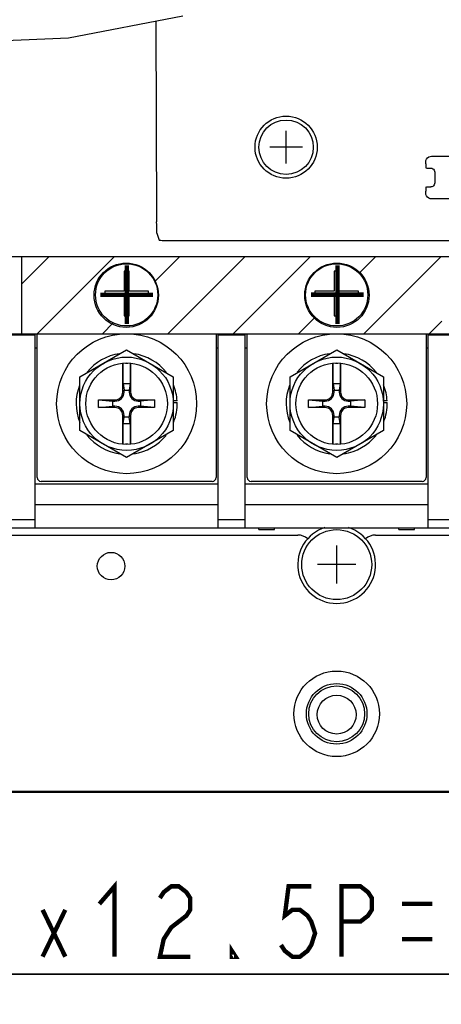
# Model space of a CAD drawing. Extents: x 26 to 410, y 32 to 287.
# Tile 22 of 41: x 218 to 237, y 61 to 106. Entities that reach past the tile are written whole.
import ezdxf

# ---------------------------------------------------------------- set-up
doc = ezdxf.new("R2010")
doc.units = 0
doc.header["$LTSCALE"] = 23.1
doc.layers.get('0').update_dxf_attribs({"linetype": 'CONTINUOUS'})
for name, color, linetype in [('ALL_AXIS', 7, 'CONTINUOUS'), ('ALL_CHAMFER_FEAT', 7, 'CONTINUOUS'), ('ALL_CURVE', 7, 'CONTINUOUS'), ('ALL_DIM', 7, 'CONTINUOUS'), ('ALL_FEATURES', 7, 'CONTINUOUS'), ('ALL_NOTE', 7, 'CONTINUOUS')]:
    doc.layers.add(name, color=color, linetype=linetype)
doc.dimstyles.get("Standard").update_dxf_attribs({"dimtxt": 2.5, "dimasz": 2.5, "dimexe": 1.25, "dimexo": 0.625, "dimtad": 1, "dimcen": 2.5, "dimazin": 3, "dimtfac": 1, "dimtmove": 0, "dimatfit": 3})

# ---------------------------------------------------------------- blocks, each defined once
blk = doc.blocks.new('_OPEN')
at = {"color": 0, "linetype": 'BYBLOCK'}
for p, q in [((0, 0), (-1, 0.25)), ((-1, -0.25), (0, 0)), ((-1, 0), (0, 0))]:
    blk.add_line(p, q, dxfattribs=at)
blk = doc.blocks.new('*D23')
at = {"layer": 'ALL_DIM', "color": 2, "linetype": 'CONTINUOUS'}
for p, q in [((194.674, 98.467), (194.674, 61.552)), ((203.513, 98.467), (203.513, 95.715)), ((203.513, 91.92), (203.513, 61.552)), ((194.674, 62.552), (189.674, 62.552)), ((189.674, 62.552), (199.094, 62.552)), ((243.223, 62.552), (199.094, 62.552)), ((203.513, 62.552), (243.223, 62.552))]:
    blk.add_line(p, q, dxfattribs=at)
at = {"layer": 'ALL_DIM', "color": 2, "linetype": 'CONTINUOUS', "xscale": 2, "yscale": 2, "zscale": 2}
blk.add_blockref('_OPEN', (194.674, 62.552), dxfattribs=at)
at = {"layer": 'ALL_DIM', "color": 2, "linetype": 'CONTINUOUS', "xscale": 2, "yscale": 2, "zscale": 2, "rotation": 180}
blk.add_blockref('_OPEN', (203.513, 62.552), dxfattribs=at)
blk = doc.blocks.new('*D25')
at = {"layer": 'ALL_DIM', "color": 2, "linetype": 'CONTINUOUS'}
for p, q in [((214.65, 73.4), (214.65, 55.552)), ((250.712, 73.4), (250.712, 55.552)), ((214.65, 56.552), (232.681, 56.552)), ((250.712, 56.552), (232.681, 56.552))]:
    blk.add_line(p, q, dxfattribs=at)
at = {"layer": 'ALL_DIM', "color": 2, "linetype": 'CONTINUOUS', "xscale": 2, "yscale": 2, "zscale": 2, "rotation": 180}
blk.add_blockref('_OPEN', (214.65, 56.552), dxfattribs=at)
at = {"layer": 'ALL_DIM', "color": 2, "linetype": 'CONTINUOUS', "xscale": 2, "yscale": 2, "zscale": 2}
blk.add_blockref('_OPEN', (250.712, 56.552), dxfattribs=at)
blk = doc.blocks.new('*D27')
at = {"layer": 'ALL_DIM', "color": 2, "linetype": 'CONTINUOUS'}
for p, q in [((204.043, 87.506), (204.043, 49.552)), ((261.319, 87.506), (261.319, 49.552)), ((204.043, 50.552), (232.681, 50.552)), ((261.319, 50.552), (232.681, 50.552))]:
    blk.add_line(p, q, dxfattribs=at)
at = {"layer": 'ALL_DIM', "color": 2, "linetype": 'CONTINUOUS', "xscale": 2, "yscale": 2, "zscale": 2, "rotation": 180}
blk.add_blockref('_OPEN', (204.043, 50.552), dxfattribs=at)
at = {"layer": 'ALL_DIM', "color": 2, "linetype": 'CONTINUOUS', "xscale": 2, "yscale": 2, "zscale": 2}
blk.add_blockref('_OPEN', (261.319, 50.552), dxfattribs=at)
blk = doc.blocks.new('*D31')
at = {"layer": 'ALL_DIM', "color": 2, "linetype": 'CONTINUOUS'}
for p, q in [((186.719, 77.718), (186.719, 124.475)), ((247.106, 112.028), (247.106, 124.475)), ((186.719, 123.475), (216.913, 123.475)), ((247.106, 123.475), (216.913, 123.475))]:
    blk.add_line(p, q, dxfattribs=at)
at = {"layer": 'ALL_DIM', "color": 2, "linetype": 'CONTINUOUS', "xscale": 2, "yscale": 2, "zscale": 2, "rotation": 180}
blk.add_blockref('_OPEN', (186.719, 123.475), dxfattribs=at)
at = {"layer": 'ALL_DIM', "color": 2, "linetype": 'CONTINUOUS', "xscale": 2, "yscale": 2, "zscale": 2}
blk.add_blockref('_OPEN', (247.106, 123.475), dxfattribs=at)

msp = doc.modelspace()

# ---------------------------------------------------------------- linework, layer by layer
at = {"color": 7, "linetype": 'CONTINUOUS'}
for p, q in [((220.488, 105.144), (225.687, 106.144)), ((215.194, 104.923), (220.488, 105.144)), ((217.743, 91.635), (218.981, 91.635)), ((218.981, 82.85), (218.981, 91.688)), ((219.069, 85.148), (219.069, 91.688)), ((227.201, 91.688), (227.201, 85.148)), ((227.289, 82.85), (227.289, 91.688)), ((227.289, 91.635), (228.527, 91.635)), ((228.527, 82.85), (228.527, 91.688)), ((228.615, 85.148), (228.615, 91.688)), ((236.747, 91.688), (236.747, 85.148)), ((236.835, 82.85), (236.835, 91.688)), ((236.835, 91.635), (238.073, 91.635)), ((219.069, 91.034), (218.981, 91.034)), ((221.014, 89.731), (223.135, 90.956)), ((223.135, 90.956), (225.256, 89.731)), ((227.289, 91.034), (227.201, 91.034)), ((228.615, 91.034), (228.527, 91.034)), ((230.56, 89.731), (232.681, 90.956)), ((232.681, 90.956), (234.802, 89.731)), ((236.835, 91.034), (236.747, 91.034)), ((222.958, 89.037), (222.958, 90.354)), ((222.971, 89.421), (222.971, 90.354)), ((223.076, 90.354), (223.194, 90.354)), ((223.3, 90.354), (223.3, 89.421)), ((223.312, 90.354), (223.312, 89.037)), ((232.504, 89.037), (232.504, 90.354)), ((232.517, 89.421), (232.517, 90.354)), ((232.622, 90.354), (232.74, 90.354)), ((232.846, 90.354), (232.846, 89.421)), ((232.858, 90.354), (232.858, 89.037)), ((221.014, 87.282), (221.014, 89.731)), ((225.256, 89.731), (225.256, 87.282)), ((230.56, 87.282), (230.56, 89.731)), ((234.802, 89.731), (234.802, 87.282)), ((222.971, 89.421), (223.02, 89.121)), ((222.971, 89.421), (223.3, 89.421)), ((223.3, 89.421), (223.25, 89.121)), ((232.517, 89.421), (232.566, 89.121)), ((232.517, 89.421), (232.846, 89.421)), ((232.846, 89.421), (232.796, 89.121)), ((221.862, 88.33), (221.862, 88.683)), ((221.862, 88.683), (222.605, 88.683)), ((221.862, 88.683), (222.506, 88.622)), ((223.02, 89.037), (223.02, 89.121)), ((223.02, 89.121), (223.25, 89.121)), ((223.25, 89.121), (223.25, 89.037)), ((223.665, 88.683), (224.408, 88.683)), ((224.408, 88.683), (223.765, 88.622)), ((224.408, 88.683), (224.408, 88.33)), ((231.408, 88.33), (231.408, 88.683)), ((231.408, 88.683), (232.151, 88.683)), ((231.408, 88.683), (232.052, 88.622)), ((232.566, 89.037), (232.566, 89.121)), ((232.566, 89.121), (232.796, 89.121)), ((232.796, 89.121), (232.796, 89.037)), ((233.211, 88.683), (233.954, 88.683)), ((233.954, 88.683), (233.31, 88.622)), ((233.954, 88.683), (233.954, 88.33)), ((221.862, 88.33), (222.506, 88.391)), ((222.605, 88.33), (221.862, 88.33)), ((222.506, 88.391), (222.506, 88.622)), ((222.506, 88.622), (222.605, 88.622)), ((222.605, 88.391), (222.506, 88.391)), ((223.665, 88.622), (223.765, 88.622)), ((223.765, 88.391), (223.665, 88.391)), ((224.408, 88.33), (223.665, 88.33)), ((223.765, 88.622), (223.765, 88.391)), ((224.408, 88.33), (223.765, 88.391)), ((225.43, 88.638), (225.256, 88.631)), ((225.256, 88.56), (225.432, 88.567)), ((231.408, 88.33), (232.052, 88.391)), ((232.151, 88.33), (231.408, 88.33)), ((232.052, 88.391), (232.052, 88.622)), ((232.052, 88.622), (232.151, 88.622)), ((232.151, 88.391), (232.052, 88.391)), ((233.211, 88.622), (233.31, 88.622)), ((233.31, 88.391), (233.211, 88.391)), ((233.954, 88.33), (233.211, 88.33)), ((233.31, 88.622), (233.31, 88.391)), ((233.954, 88.33), (233.31, 88.391)), ((234.975, 88.638), (234.802, 88.631)), ((234.802, 88.56), (234.978, 88.567)), ((222.958, 86.659), (222.958, 87.976)), ((222.971, 87.592), (223.02, 87.892)), ((223.02, 87.892), (223.02, 87.976)), ((223.25, 87.892), (223.02, 87.892)), ((223.25, 87.976), (223.25, 87.892)), ((223.3, 87.592), (223.25, 87.892)), ((223.312, 87.976), (223.312, 86.659)), ((232.504, 86.659), (232.504, 87.976)), ((232.517, 87.592), (232.566, 87.892)), ((232.566, 87.892), (232.566, 87.976)), ((232.796, 87.892), (232.566, 87.892)), ((232.796, 87.976), (232.796, 87.892)), ((232.846, 87.592), (232.796, 87.892)), ((232.858, 87.976), (232.858, 86.659)), ((222.971, 86.659), (222.971, 87.592)), ((223.3, 87.592), (222.971, 87.592)), ((223.3, 87.592), (223.3, 86.659)), ((232.517, 86.659), (232.517, 87.592)), ((232.846, 87.592), (232.517, 87.592)), ((232.846, 87.592), (232.846, 86.659)), ((223.135, 86.057), (221.014, 87.282)), ((225.256, 87.282), (223.135, 86.057)), ((232.681, 86.057), (230.56, 87.282)), ((234.802, 87.282), (232.681, 86.057)), ((223.194, 86.659), (223.076, 86.659)), ((232.74, 86.659), (232.622, 86.659)), ((218.981, 84.865), (227.289, 84.865)), ((227.024, 84.971), (219.246, 84.971)), ((228.527, 84.865), (236.835, 84.865)), ((236.57, 84.971), (228.792, 84.971)), ((227.289, 83.91), (218.981, 83.91)), ((236.835, 83.91), (228.527, 83.91)), ((217.743, 83.239), (218.981, 83.239)), ((227.289, 83.239), (228.527, 83.239)), ((236.835, 83.239), (238.073, 83.239)), ((257.165, 82.85), (194.851, 82.85))]:
    msp.add_line(p, q, dxfattribs=at)
for centre, radius in [((223.116, 93.441), 1.464), ((232.691, 93.441), 1.464), ((223.135, 88.506), 3.182), ((232.681, 88.506), 3.182), ((223.135, 88.506), 2.121), ((232.681, 88.506), 2.121), ((223.135, 88.506), 1.856), ((232.681, 88.506), 1.856)]:
    msp.add_circle(centre, radius, dxfattribs=at)
for centre, radius, start, end in [((223.135, 88.506), 2.298, 98.1833, 141.1809), ((223.135, 88.506), 2.298, 38.0479, 81.7913), ((232.681, 88.506), 2.298, 98.1833, 141.1809), ((232.681, 88.506), 2.298, 38.0479, 81.7913), ((223.135, 88.506), 2.298, 158.808, 201.7454), ((223.135, 88.506), 2.298, 3.275, 21.9151), ((232.681, 88.506), 2.298, 158.808, 201.7454), ((232.681, 88.506), 2.298, 3.275, 21.9151), ((222.605, 89.037), 0.415, 270, 360), ((222.605, 89.037), 0.354, 270, 360), ((223.665, 89.037), 0.415, 180, 270), ((223.665, 89.037), 0.354, 180, 270), ((232.151, 89.037), 0.415, 270, 360), ((232.151, 89.037), 0.354, 270, 360), ((233.211, 89.037), 0.415, 180, 270), ((233.211, 89.037), 0.354, 180, 270), ((222.605, 87.976), 0.415, 0, 90), ((222.605, 87.976), 0.354, 0, 90), ((223.665, 87.976), 0.415, 90, 180), ((223.665, 87.976), 0.354, 90, 180), ((223.135, 88.506), 2.298, 338.7611, 1.512), ((232.151, 87.976), 0.415, 0, 90), ((232.151, 87.976), 0.354, 0, 90), ((233.211, 87.976), 0.415, 90, 180), ((233.211, 87.976), 0.354, 90, 180), ((232.681, 88.506), 2.298, 338.7611, 1.512), ((223.135, 88.506), 2.298, 218.3163, 262.0848), ((223.135, 88.506), 2.298, 278.0118, 321.179), ((232.681, 88.506), 2.298, 218.3163, 262.0848), ((232.681, 88.506), 2.298, 278.0118, 321.179), ((219.246, 85.148), 0.177, 180, 270), ((227.024, 85.148), 0.177, 270, 360), ((228.792, 85.148), 0.177, 180, 270), ((236.57, 85.148), 0.177, 270, 360)]:
    msp.add_arc(centre, radius, start, end, dxfattribs=at)
at = {"layer": 'ALL_AXIS', "color": 7, "linetype": 'CONTINUOUS'}
for centre, radius in [((230.383, 100.174), 1.414), ((230.383, 100.174), 1.237), ((232.681, 81.188), 1.591), ((232.681, 74.364), 0.884)]:
    msp.add_circle(centre, radius, dxfattribs=at)
msp.add_arc((232.681, 81.188), 1.768, 107.5208, 72.4792, dxfattribs=at)
at = {"layer": 'ALL_CHAMFER_FEAT', "color": 7, "linetype": 'CONTINUOUS'}
for radius in [1.377, 1.271]:
    msp.add_circle((232.681, 74.4), radius, dxfattribs=at)
at = {"layer": 'ALL_CURVE', "color": 40, "linetype": 'CONTINUOUS'}
for p, q in [((230.383, 99.431), (230.383, 100.916)), ((231.125, 100.174), (229.641, 100.174)), ((232.681, 80.322), (232.681, 82.054)), ((233.547, 81.188), (231.815, 81.188))]:
    msp.add_line(p, q, dxfattribs=at)
at = {"layer": 'ALL_CURVE', "color": 7, "linetype": 'CONTINUOUS'}
for p, q in [((218.362, 95.189), (218.362, 91.688)), ((223.025, 94.528), (223.025, 93.625)), ((223.246, 94.528), (223.025, 94.528)), ((223.246, 93.625), (223.246, 94.528)), ((232.571, 94.528), (232.571, 93.625)), ((232.792, 94.528), (232.571, 94.528)), ((232.792, 93.625), (232.792, 94.528)), ((222.141, 93.625), (222.141, 93.4)), ((223.025, 93.625), (222.141, 93.625)), ((224.13, 93.625), (223.246, 93.625)), ((224.13, 93.4), (224.13, 93.625)), ((231.687, 93.625), (231.687, 93.4)), ((232.571, 93.625), (231.687, 93.625)), ((233.675, 93.625), (232.792, 93.625)), ((233.675, 93.4), (233.675, 93.625)), ((222.141, 93.4), (223.025, 93.4)), ((223.025, 93.4), (223.025, 92.497)), ((223.246, 92.497), (223.246, 93.4)), ((223.246, 93.4), (224.13, 93.4)), ((231.687, 93.4), (232.571, 93.4)), ((232.571, 93.4), (232.571, 92.497)), ((232.792, 92.497), (232.792, 93.4)), ((232.792, 93.4), (233.675, 93.4)), ((223.025, 92.497), (223.246, 92.497)), ((232.571, 92.497), (232.792, 92.497)), ((218.362, 91.688), (264.766, 91.688))]:
    msp.add_line(p, q, dxfattribs=at)
at = {"layer": 'ALL_CURVE', "color": 2, "linetype": 'CONTINUOUS'}
for p, q in [((218.362, 93.951), (219.6, 95.189)), ((219.069, 91.688), (222.569, 95.189)), ((224.413, 94.062), (225.539, 95.189)), ((225.009, 91.688), (228.509, 95.189)), ((227.979, 91.688), (231.479, 95.189)), ((233.699, 94.438), (234.449, 95.189)), ((233.919, 91.688), (237.419, 95.189)), ((230.949, 91.688), (231.699, 92.439)), ((222.039, 91.688), (222.529, 92.178)), ((236.888, 91.688), (237.454, 92.254))]:
    msp.add_line(p, q, dxfattribs=at)
at = {"layer": 'ALL_CURVE', "color": 7, "linetype": 'CONTINUOUS'}
for centre in [(223.135, 93.456), (232.681, 93.456)]:
    msp.add_circle(centre, 1.414, dxfattribs=at)
at = {"layer": 'ALL_DIM', "color": 2, "linetype": 'CONTINUOUS', "const_width": 0.2}
for points in [[(221.895, 65.752), (222.583, 66.552), (222.583, 63.352)], [(224.647, 66.019), (224.819, 66.286), (225.163, 66.552), (225.507, 66.552), (225.851, 66.286), (226.023, 66.019), (226.023, 65.486), (225.851, 65.219), (225.507, 64.952), (225.163, 64.686), (224.819, 64.152), (224.647, 63.352), (226.023, 63.352)], [(231.527, 66.552), (230.495, 66.552), (230.323, 65.219), (230.667, 65.486), (231.011, 65.486), (231.355, 65.219), (231.527, 64.952), (231.699, 64.419), (231.527, 63.886), (231.355, 63.619), (231.011, 63.352), (230.667, 63.352), (230.323, 63.619), (230.151, 63.886)], [(232.903, 63.352), (232.903, 66.552), (233.763, 66.552), (234.107, 66.286), (234.279, 66.019), (234.279, 65.486), (234.107, 65.219), (233.763, 64.952), (232.903, 64.952)], [(235.655, 65.752), (237.031, 65.752)], [(219.315, 65.486), (220.347, 63.352)], [(219.315, 63.352), (220.347, 65.486)], [(235.655, 64.152), (237.031, 64.152)], [(228.087, 63.352), (227.915, 63.352), (227.915, 63.619), (228.087, 63.352)]]:
    msp.add_lwpolyline(points, dxfattribs=at)
at = {"layer": 'ALL_FEATURES', "color": 7, "linetype": 'CONTINUOUS'}
for p, q in [((224.455, 105.907), (224.499, 96.782)), ((236.73, 99.411), (236.73, 99.502)), ((236.995, 99.767), (239.77, 99.767)), ((236.74, 99.234), (236.782, 99.22)), ((236.782, 99.22), (236.959, 99.22)), ((237.136, 99.043), (237.136, 98.547)), ((236.73, 98.087), (236.73, 98.179)), ((236.74, 98.356), (236.782, 98.37)), ((236.782, 98.37), (236.959, 98.37)), ((239.77, 97.823), (236.995, 97.823)), ((224.51, 96.261), (224.614, 95.949)), ((224.968, 95.931), (282.114, 95.931)), ((288.366, 95.189), (176.996, 95.189)), ((200.596, 91.688), (264.766, 91.688)), ((215.003, 82.531), (230.913, 82.531)), ((234.449, 82.531), (250.359, 82.531)), ((275.638, 70.829), (189.724, 70.829)), ((266.269, 70.864), (199.094, 70.864))]:
    msp.add_line(p, q, dxfattribs=at)
at = {"layer": 'ALL_FEATURES', "color": 3, "linetype": 'CONTINUOUS'}
for p, q in [((229.146, 82.779), (229.146, 82.85)), ((229.146, 82.779), (229.853, 82.779)), ((229.853, 82.779), (229.853, 82.85)), ((235.51, 82.779), (235.51, 82.85)), ((235.51, 82.779), (236.217, 82.779)), ((236.217, 82.779), (236.217, 82.85))]:
    msp.add_line(p, q, dxfattribs=at)
at = {"layer": 'ALL_FEATURES', "color": 7, "linetype": 'CONTINUOUS'}
for points in [[(236.73, 99.502), (236.739, 99.571), (236.766, 99.635), (236.808, 99.69), (236.863, 99.732), (236.927, 99.758), (236.995, 99.767)], [(236.73, 99.411), (236.731, 99.365), (236.732, 99.323), (236.733, 99.287), (236.735, 99.259), (236.737, 99.24), (236.74, 99.234)], [(236.959, 99.22), (237.005, 99.214), (237.048, 99.196), (237.084, 99.168), (237.112, 99.131), (237.13, 99.089), (237.136, 99.043)], [(237.136, 98.547), (237.13, 98.501), (237.112, 98.459), (237.084, 98.422), (237.048, 98.394), (237.005, 98.376), (236.959, 98.37)], [(236.74, 98.356), (236.737, 98.349), (236.735, 98.331), (236.733, 98.303), (236.732, 98.267), (236.731, 98.224), (236.73, 98.179)], [(236.995, 97.823), (236.927, 97.832), (236.863, 97.858), (236.808, 97.9), (236.766, 97.955), (236.739, 98.019), (236.73, 98.087)], [(224.51, 96.261), (224.508, 96.284), (224.505, 96.337), (224.503, 96.417), (224.501, 96.521), (224.5, 96.644), (224.499, 96.782)], [(224.614, 95.949), (224.624, 95.945), (224.651, 95.941), (224.693, 95.938), (224.749, 95.935), (224.816, 95.933), (224.89, 95.932), (224.968, 95.931)]]:
    msp.add_lwpolyline(points, dxfattribs=at)
for centre, radius in [((222.428, 81.117), 0.627), ((232.681, 74.4), 1.945)]:
    msp.add_circle(centre, radius, dxfattribs=at)
for centre, start, end in [((230.913, 81.824), 49.5629, 90), ((234.449, 81.824), 90, 130.4371)]:
    msp.add_arc(centre, 0.707, start, end, dxfattribs=at)
at = {"layer": 'ALL_NOTE', "color": 2, "linetype": 'CONTINUOUS', "const_width": 0.2}
for points in [[(223.14, 94.798), (223.14, 92.132)], [(232.715, 94.799), (232.715, 92.133)], [(221.94, 93.465), (224.34, 93.465)], [(231.515, 93.466), (233.915, 93.466)]]:
    msp.add_lwpolyline(points, dxfattribs=at)

# ---------------------------------------------------------------- dimensions: what is measured, and where the dimension line sits
at = {"layer": 'ALL_DIM', "color": 2, "linetype": 'CONTINUOUS'}
for base, p1, p2, picture, middle in [((247.106, 123.475), (186.719, 77.718), (247.106, 112.028), '*D31', (210.033, 124.275)), ((203.513, 62.552), (194.674, 98.467), (203.513, 98.467), '*D23', (215.703, 63.352)), ((261.319, 50.552), (204.043, 87.506), (261.319, 87.506), '*D27', (220.297, 51.352)), ((250.712, 56.552), (214.65, 73.4), (250.712, 73.4), '*D25', (228.553, 57.352))]:
    dim = msp.add_linear_dim(base=base, p1=p1, p2=p2, dimstyle='Standard', dxfattribs=at)
    dim.commit()
    dim.dimension.update_dxf_attribs({"geometry": picture, "text_midpoint": middle, "dimtype": 128})

doc.saveas('drawing.dxf')
